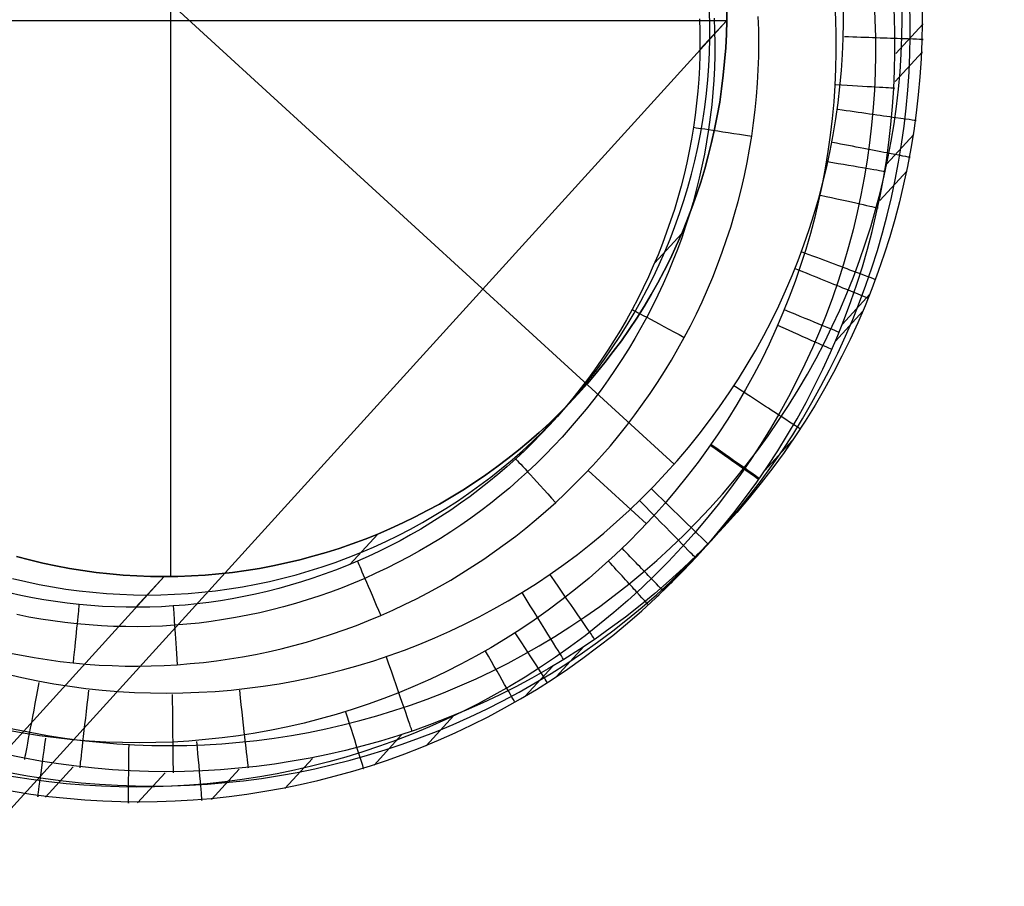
# Model space of a CAD drawing. Extents: x -274 to 274, y -220 to 276.
# Tile 162 of 164: x 213 to 225, y 206 to 216. Entities that reach past the tile are written whole.
import ezdxf

# ---------------------------------------------------------------- set-up
doc = ezdxf.new("R2010")
doc.units = 0
doc.layers.add('PREDEFINITO', color=7, linetype='CONTINUOUS')

msp = doc.modelspace()

# ---------------------------------------------------------------- linework, layer by layer
at = {"layer": 'PREDEFINITO'}
for p, q in [((221.13, 210.861), (198.277, 231.802)), ((214.758, 209.438, 1), (214.758, 223.533, 1)), ((221.797, 216.658, 1), (221.797, 216.486, 1)), ((221.797, 216.486, 1), (221.797, 216.658, 1)), ((221.797, 216.486, 1), (221.797, 216.658, 1)), ((221.452, 216.504, 4.167), (221.457, 216.351, 4.168)), ((221.583, 216.425, 3), (221.579, 216.597, 3)), ((221.638, 216.512, 4.75), (221.644, 216.355, 4.751)), ((222.202, 216.367, 5), (222.197, 216.536, 5)), ((193.912, 185.771, 263.128), (221.797, 216.486, 1)), ((207.718, 216.486, 1), (221.797, 216.486, 1)), ((221.458, 216.115, 4.172), (221.797, 216.486, 1)), ((221.583, 216.252, 3), (221.583, 216.425, 3)), ((221.797, 216.486, 1), (221.793, 216.312, 1)), ((221.793, 216.312, 1), (221.797, 216.486, 1)), ((221.793, 216.312, 1), (221.797, 216.486, 1)), ((222.204, 216.197, 5), (222.202, 216.367, 5)), ((223.941, 216.067, 4.329), (224.286, 216.443, 1.105)), ((221.457, 216.351, 4.168), (221.458, 216.198, 4.17)), ((221.579, 216.078, 3), (221.583, 216.252, 3)), ((221.644, 216.355, 4.751), (221.646, 216.198, 4.751)), ((221.793, 216.312, 1), (221.784, 216.138, 1)), ((221.784, 216.138, 1), (221.793, 216.312, 1)), ((221.784, 216.138, 1), (221.793, 216.312, 1)), ((221.458, 216.198, 4.17), (221.456, 216.045, 4.172)), ((221.646, 216.198, 4.751), (221.645, 216.041, 4.752)), ((221.784, 216.138, 1), (221.771, 215.965, 1)), ((221.771, 215.965, 1), (221.784, 216.138, 1)), ((221.771, 215.965, 1), (221.784, 216.138, 1)), ((222.202, 216.028, 5), (222.204, 216.197, 5)), ((221.456, 216.045, 4.172), (221.451, 215.892, 4.174)), ((221.57, 215.904, 3), (221.579, 216.078, 3)), ((221.645, 216.041, 4.752), (221.641, 215.884, 4.753)), ((222.197, 215.859, 5), (222.202, 216.028, 5)), ((223.93, 215.713, 4.325), (224.275, 216.089, 1.101)), ((221.451, 215.892, 4.174), (221.443, 215.739, 4.176)), ((221.557, 215.731, 3), (221.57, 215.904, 3)), ((221.641, 215.884, 4.753), (221.633, 215.727, 4.753)), ((221.771, 215.965, 1), (221.754, 215.792, 1)), ((221.754, 215.792, 1), (221.771, 215.965, 1)), ((221.754, 215.792, 1), (221.771, 215.965, 1)), ((221.754, 215.792, 1), (221.733, 215.62, 1)), ((221.733, 215.62, 1), (221.754, 215.792, 1)), ((221.733, 215.62, 1), (221.754, 215.792, 1)), ((222.187, 215.691, 5), (222.197, 215.859, 5)), ((221.443, 215.739, 4.176), (221.431, 215.587, 4.178)), ((221.54, 215.559, 3), (221.557, 215.731, 3)), ((221.633, 215.727, 4.753), (221.621, 215.57, 4.754)), ((221.733, 215.62, 1), (221.708, 215.448, 1)), ((221.708, 215.448, 1), (221.733, 215.62, 1)), ((221.708, 215.448, 1), (221.733, 215.62, 1)), ((222.175, 215.522, 5), (222.187, 215.691, 5)), ((221.431, 215.587, 4.178), (221.416, 215.435, 4.18)), ((221.519, 215.386, 3), (221.54, 215.559, 3)), ((221.621, 215.57, 4.754), (221.607, 215.414, 4.755)), ((222.158, 215.354, 5), (222.175, 215.522, 5)), ((221.416, 215.435, 4.18), (221.397, 215.283, 4.182)), ((221.494, 215.215, 3), (221.519, 215.386, 3)), ((221.607, 215.414, 4.755), (221.589, 215.258, 4.756)), ((221.708, 215.448, 1), (221.678, 215.278, 1)), ((221.678, 215.278, 1), (221.708, 215.448, 1)), ((221.678, 215.278, 1), (221.708, 215.448, 1)), ((221.397, 215.283, 4.182), (221.376, 215.131, 4.184)), ((221.589, 215.258, 4.756), (221.567, 215.102, 4.757)), ((221.678, 215.278, 1), (221.644, 215.108, 1)), ((221.644, 215.108, 1), (221.678, 215.278, 1)), ((221.644, 215.108, 1), (221.678, 215.278, 1)), ((222.138, 215.186, 5), (222.158, 215.354, 5)), ((221.376, 215.131, 4.184), (221.351, 214.981, 4.186)), ((221.464, 215.044, 3), (221.494, 215.215, 3)), ((222.114, 215.018, 5), (222.138, 215.186, 5)), ((221.43, 214.874, 3), (221.464, 215.044, 3)), ((221.567, 215.102, 4.757), (221.543, 214.947, 4.757)), ((221.644, 215.108, 1), (221.606, 214.939, 1)), ((221.606, 214.939, 1), (221.644, 215.108, 1)), ((221.606, 214.939, 1), (221.644, 215.108, 1)), ((222.087, 214.852, 5), (222.114, 215.018, 5)), ((223.821, 214.664, 4.315), (224.167, 215.041, 1.087)), ((221.351, 214.981, 4.186), (221.323, 214.83, 4.188)), ((221.392, 214.705, 3), (221.43, 214.874, 3)), ((221.543, 214.947, 4.757), (221.515, 214.792, 4.758)), ((221.606, 214.939, 1), (221.564, 214.77, 1)), ((221.564, 214.77, 1), (221.606, 214.939, 1)), ((221.564, 214.77, 1), (221.606, 214.939, 1)), ((221.323, 214.83, 4.188), (221.291, 214.681, 4.191)), ((221.515, 214.792, 4.758), (221.483, 214.639, 4.759)), ((221.564, 214.77, 1), (221.518, 214.603, 1)), ((221.518, 214.603, 1), (221.564, 214.77, 1)), ((221.518, 214.603, 1), (221.564, 214.77, 1)), ((222.056, 214.686, 5), (222.087, 214.852, 5)), ((221.291, 214.681, 4.191), (221.257, 214.532, 4.193)), ((221.35, 214.537, 3), (221.392, 214.705, 3)), ((221.483, 214.639, 4.759), (221.449, 214.485, 4.76)), ((222.021, 214.52, 5), (222.056, 214.686, 5)), ((221.257, 214.532, 4.193), (221.219, 214.384, 4.195)), ((221.304, 214.37, 3), (221.35, 214.537, 3)), ((221.518, 214.603, 1), (221.468, 214.437, 1)), ((221.468, 214.437, 1), (221.518, 214.603, 1)), ((221.468, 214.437, 1), (221.518, 214.603, 1)), ((221.983, 214.356, 5), (222.021, 214.52, 5)), ((223.736, 214.205, 4.31), (224.082, 214.581, 1.08)), ((221.219, 214.384, 4.195), (221.178, 214.236, 4.197)), ((221.254, 214.204, 3), (221.304, 214.37, 3)), ((221.449, 214.485, 4.76), (221.411, 214.333, 4.761)), ((221.468, 214.437, 1), (221.414, 214.273, 1)), ((221.414, 214.273, 1), (221.468, 214.437, 1)), ((221.414, 214.273, 1), (221.468, 214.437, 1)), ((221.414, 214.273, 1), (221.355, 214.109, 1)), ((221.355, 214.109, 1), (221.414, 214.273, 1)), ((221.355, 214.109, 1), (221.414, 214.273, 1)), ((221.411, 214.333, 4.761), (221.37, 214.181, 4.761)), ((221.942, 214.192, 5), (221.983, 214.356, 5)), ((221.178, 214.236, 4.197), (221.134, 214.09, 4.2)), ((221.2, 214.039, 3), (221.254, 214.204, 3)), ((221.37, 214.181, 4.761), (221.325, 214.03, 4.762)), ((221.897, 214.029, 5), (221.942, 214.192, 5)), ((221.134, 214.09, 4.2), (221.087, 213.944, 4.202)), ((221.141, 213.875, 3), (221.2, 214.039, 3)), ((221.325, 214.03, 4.762), (221.277, 213.88, 4.763)), ((221.355, 214.109, 1), (221.293, 213.947, 1)), ((221.293, 213.947, 1), (221.355, 214.109, 1)), ((221.293, 213.947, 1), (221.355, 214.109, 1)), ((221.848, 213.867, 5), (221.897, 214.029, 5)), ((221.087, 213.944, 4.202), (221.036, 213.8, 4.204)), ((221.079, 213.713, 3), (221.141, 213.875, 3)), ((221.293, 213.947, 1), (221.227, 213.786, 1)), ((221.227, 213.786, 1), (221.293, 213.947, 1)), ((221.227, 213.786, 1), (221.293, 213.947, 1)), ((221.277, 213.88, 4.763), (221.227, 213.732, 4.764)), ((220.883, 213.411, 4.211), (221.227, 213.786, 1)), ((221.036, 213.8, 4.204), (220.983, 213.657, 4.206)), ((221.227, 213.786, 1), (221.157, 213.627, 1)), ((221.157, 213.627, 1), (221.227, 213.786, 1)), ((221.157, 213.627, 1), (221.227, 213.786, 1)), ((221.796, 213.707, 5), (221.848, 213.867, 5)), ((220.983, 213.657, 4.206), (220.927, 213.514, 4.209)), ((221.013, 213.552, 3), (221.079, 213.713, 3)), ((221.157, 213.627, 1), (221.083, 213.469, 1)), ((221.083, 213.469, 1), (221.157, 213.627, 1)), ((221.083, 213.469, 1), (221.157, 213.627, 1)), ((221.227, 213.732, 4.764), (221.173, 213.584, 4.765)), ((221.741, 213.547, 5), (221.796, 213.707, 5)), ((220.927, 213.514, 4.209), (220.867, 213.374, 4.211)), ((220.943, 213.393, 3), (221.013, 213.552, 3)), ((221.173, 213.584, 4.765), (221.116, 213.437, 4.766)), ((221.682, 213.389, 5), (221.741, 213.547, 5)), ((220.867, 213.374, 4.211), (220.805, 213.234, 4.214)), ((220.869, 213.236, 3), (220.943, 213.393, 3)), ((221.083, 213.469, 1), (221.005, 213.314, 1)), ((221.005, 213.314, 1), (221.083, 213.469, 1)), ((221.005, 213.314, 1), (221.083, 213.469, 1)), ((221.116, 213.437, 4.766), (221.055, 213.292, 4.766)), ((221.62, 213.231, 5), (221.682, 213.389, 5)), ((221.005, 213.314, 1), (220.924, 213.161, 1)), ((220.924, 213.161, 1), (221.005, 213.314, 1)), ((220.924, 213.161, 1), (221.005, 213.314, 1)), ((221.055, 213.292, 4.766), (220.992, 213.148, 4.767)), ((220.805, 213.234, 4.214), (220.74, 213.096, 4.216)), ((220.791, 213.081, 3), (220.869, 213.236, 3)), ((220.924, 213.161, 1), (220.839, 213.01, 1)), ((220.839, 213.01, 1), (220.924, 213.161, 1)), ((220.839, 213.01, 1), (220.924, 213.161, 1)), ((220.992, 213.148, 4.767), (220.926, 213.005, 4.768)), ((221.554, 213.076, 5), (221.62, 213.231, 5)), ((220.74, 213.096, 4.216), (220.671, 212.959, 4.218)), ((220.71, 212.927, 3), (220.791, 213.081, 3)), ((220.839, 213.01, 1), (220.75, 212.861, 1)), ((220.75, 212.861, 1), (220.839, 213.01, 1)), ((220.75, 212.861, 1), (220.839, 213.01, 1)), ((220.926, 213.005, 4.768), (220.856, 212.864, 4.769)), ((221.486, 212.921, 5), (221.554, 213.076, 5)), ((223.264, 212.638, 4.292), (223.61, 213.015, 1.056)), ((220.671, 212.959, 4.218), (220.6, 212.823, 4.221)), ((220.625, 212.776, 3), (220.71, 212.927, 3)), ((221.414, 212.769, 5), (221.486, 212.921, 5)), ((220.6, 212.823, 4.221), (220.527, 212.691, 4.223)), ((220.536, 212.627, 3), (220.625, 212.776, 3)), ((220.75, 212.861, 1), (220.658, 212.714, 1)), ((220.658, 212.714, 1), (220.75, 212.861, 1)), ((220.658, 212.714, 1), (220.75, 212.861, 1)), ((220.856, 212.864, 4.769), (220.784, 212.724, 4.77)), ((221.338, 212.617, 5), (221.414, 212.769, 5)), ((223.175, 212.422, 4.289), (223.521, 212.799, 1.052)), ((220.444, 212.48, 3), (220.536, 212.627, 3)), ((220.527, 212.691, 4.223), (220.451, 212.561, 4.226)), ((220.658, 212.714, 1), (220.562, 212.57, 1)), ((220.562, 212.57, 1), (220.658, 212.714, 1)), ((220.562, 212.57, 1), (220.658, 212.714, 1)), ((220.784, 212.724, 4.77), (220.71, 212.588, 4.771)), ((220.451, 212.561, 4.226), (220.373, 212.432, 4.228)), ((220.562, 212.57, 1), (220.463, 212.427, 1)), ((220.463, 212.427, 1), (220.562, 212.57, 1)), ((220.463, 212.427, 1), (220.562, 212.57, 1)), ((220.71, 212.588, 4.771), (220.633, 212.454, 4.772)), ((221.26, 212.468, 5), (221.338, 212.617, 5)), ((220.373, 212.432, 4.228), (220.292, 212.305, 4.231)), ((220.348, 212.336, 3), (220.444, 212.48, 3)), ((220.463, 212.427, 1), (220.36, 212.288, 1)), ((220.36, 212.288, 1), (220.463, 212.427, 1)), ((220.36, 212.288, 1), (220.463, 212.427, 1)), ((220.633, 212.454, 4.772), (220.553, 212.321, 4.773)), ((221.179, 212.322, 5), (221.26, 212.468, 5)), ((220.292, 212.305, 4.231), (220.208, 212.18, 4.233)), ((220.249, 212.194, 3), (220.348, 212.336, 3)), ((220.36, 212.288, 1), (220.254, 212.15, 1)), ((220.254, 212.15, 1), (220.36, 212.288, 1)), ((220.254, 212.15, 1), (220.36, 212.288, 1)), ((220.553, 212.321, 4.773), (220.47, 212.189, 4.773)), ((221.096, 212.178, 5), (221.179, 212.322, 5)), ((220.208, 212.18, 4.233), (220.122, 212.057, 4.236)), ((220.145, 212.016, 1), (220.254, 212.15, 1)), ((220.254, 212.15, 1), (220.145, 212.016, 1)), ((220.145, 212.016, 1), (220.254, 212.15, 1)), ((220.146, 212.054, 3), (220.249, 212.194, 3)), ((220.47, 212.189, 4.773), (220.384, 212.06, 4.774)), ((221.009, 212.036, 5), (221.096, 212.178, 5)), ((220.122, 212.057, 4.236), (220.033, 211.935, 4.238)), ((220.145, 212.016, 1), (220.033, 211.884, 1)), ((220.033, 211.884, 1), (220.145, 212.016, 1)), ((220.033, 211.884, 1), (220.145, 212.016, 1)), ((220.04, 211.917, 3), (220.146, 212.054, 3)), ((220.384, 212.06, 4.774), (220.296, 211.932, 4.775)), ((220.92, 211.896, 5), (221.009, 212.036, 5)), ((220.033, 211.884, 1), (219.917, 211.754, 1)), ((219.917, 211.754, 1), (220.033, 211.884, 1)), ((219.917, 211.754, 1), (220.033, 211.884, 1)), ((219.931, 211.782, 3), (220.04, 211.917, 3)), ((220.033, 211.935, 4.238), (219.941, 211.815, 4.241)), ((220.296, 211.932, 4.775), (220.205, 211.806, 4.776)), ((220.827, 211.757, 5), (220.92, 211.896, 5)), ((219.917, 211.754, 1), (219.798, 211.628, 1)), ((219.798, 211.628, 1), (219.917, 211.754, 1)), ((219.798, 211.628, 1), (219.917, 211.754, 1)), ((219.819, 211.65, 3), (219.931, 211.782, 3)), ((219.941, 211.815, 4.241), (219.847, 211.697, 4.243)), ((220.205, 211.806, 4.776), (220.112, 211.682, 4.777)), ((220.732, 211.621, 5), (220.827, 211.757, 5)), ((219.798, 211.628, 1), (219.676, 211.504, 1)), ((219.676, 211.504, 1), (219.798, 211.628, 1)), ((219.676, 211.504, 1), (219.798, 211.628, 1)), ((219.703, 211.521, 3), (219.819, 211.65, 3)), ((219.847, 211.697, 4.243), (219.751, 211.581, 4.246)), ((220.112, 211.682, 4.777), (220.016, 211.56, 4.778)), ((219.327, 211.124, 4.256), (219.676, 211.504, 1)), ((219.676, 211.504, 1), (219.551, 211.383, 1)), ((219.551, 211.383, 1), (219.676, 211.504, 1)), ((219.551, 211.383, 1), (219.676, 211.504, 1)), ((219.584, 211.394, 3), (219.703, 211.521, 3)), ((219.751, 211.581, 4.246), (219.652, 211.467, 4.248)), ((220.016, 211.56, 4.778), (219.917, 211.44, 4.779)), ((220.634, 211.486, 5), (220.732, 211.621, 5)), ((219.551, 211.383, 1), (219.423, 211.265, 1)), ((219.423, 211.265, 1), (219.551, 211.383, 1)), ((219.423, 211.265, 1), (219.551, 211.383, 1)), ((219.462, 211.27, 3), (219.584, 211.394, 3)), ((219.652, 211.467, 4.248), (219.551, 211.356, 4.25)), ((219.917, 211.44, 4.779), (219.816, 211.322, 4.78)), ((220.533, 211.354, 5), (220.634, 211.486, 5)), ((219.423, 211.265, 1), (219.292, 211.151, 1)), ((219.292, 211.151, 1), (219.423, 211.265, 1)), ((219.292, 211.151, 1), (219.423, 211.265, 1)), ((219.337, 211.149, 3), (219.462, 211.27, 3)), ((219.551, 211.356, 4.25), (219.448, 211.246, 4.253)), ((219.816, 211.322, 4.78), (219.713, 211.206, 4.78)), ((220.429, 211.224, 5), (220.533, 211.354, 5)), ((219.292, 211.151, 1), (219.159, 211.04, 1)), ((219.159, 211.04, 1), (219.292, 211.151, 1)), ((219.159, 211.04, 1), (219.292, 211.151, 1)), ((219.209, 211.032, 3), (219.337, 211.149, 3)), ((219.342, 211.138, 4.255), (219.234, 211.033, 4.258)), ((219.448, 211.246, 4.253), (219.342, 211.138, 4.255)), ((219.713, 211.206, 4.78), (219.607, 211.093, 4.781)), ((220.323, 211.096, 5), (220.429, 211.224, 5)), ((222.28, 210.782, 4.267), (222.627, 211.161, 1.023)), ((222.28, 210.783, 4.267), (222.627, 211.161, 1.023)), ((219.159, 211.04, 1), (219.023, 210.932, 1)), ((219.023, 210.932, 1), (219.159, 211.04, 1)), ((219.023, 210.932, 1), (219.159, 211.04, 1)), ((219.078, 210.917, 3), (219.209, 211.032, 3)), ((219.234, 211.033, 4.258), (219.124, 210.93, 4.26)), ((219.607, 211.093, 4.781), (219.499, 210.981, 4.782)), ((220.214, 210.97, 5), (220.323, 211.096, 5)), ((219.023, 210.932, 1), (218.885, 210.827, 1)), ((218.885, 210.827, 1), (219.023, 210.932, 1)), ((218.885, 210.827, 1), (219.023, 210.932, 1)), ((218.945, 210.806, 3), (219.078, 210.917, 3)), ((219.124, 210.93, 4.26), (219.013, 210.83, 4.263)), ((219.499, 210.981, 4.782), (219.388, 210.872, 4.783)), ((220.102, 210.847, 5), (220.214, 210.97, 5)), ((218.885, 210.827, 1), (218.744, 210.726, 1)), ((218.744, 210.726, 1), (218.885, 210.827, 1)), ((218.744, 210.726, 1), (218.885, 210.827, 1)), ((218.809, 210.698, 3), (218.945, 210.806, 3)), ((219.013, 210.83, 4.263), (218.899, 210.732, 4.265)), ((219.275, 210.766, 4.784), (219.16, 210.662, 4.785)), ((219.388, 210.872, 4.783), (219.275, 210.766, 4.784)), ((219.988, 210.726, 5), (220.102, 210.847, 5)), ((220.043, 210.783, 5), (220.78, 210.108, 5)), ((218.601, 210.629, 1), (218.455, 210.534, 1)), ((218.455, 210.534, 1), (218.601, 210.629, 1)), ((218.455, 210.534, 1), (218.601, 210.629, 1)), ((218.744, 210.726, 1), (218.601, 210.629, 1)), ((218.601, 210.629, 1), (218.744, 210.726, 1)), ((218.601, 210.629, 1), (218.744, 210.726, 1)), ((218.783, 210.637, 4.268), (218.665, 210.544, 4.27)), ((218.671, 210.594, 3), (218.809, 210.698, 3)), ((218.899, 210.732, 4.265), (218.783, 210.637, 4.268)), ((219.16, 210.662, 4.785), (219.044, 210.56, 4.786)), ((219.871, 210.607, 5), (219.988, 210.726, 5)), ((218.455, 210.534, 1), (218.307, 210.444, 1)), ((218.307, 210.444, 1), (218.455, 210.534, 1)), ((218.307, 210.444, 1), (218.455, 210.534, 1)), ((218.53, 210.493, 3), (218.671, 210.594, 3)), ((218.665, 210.544, 4.27), (218.546, 210.454, 4.273)), ((219.044, 210.56, 4.786), (218.925, 210.461, 4.787)), ((219.752, 210.491, 5), (219.871, 210.607, 5)), ((218.307, 210.444, 1), (218.158, 210.357, 1)), ((218.158, 210.357, 1), (218.307, 210.444, 1)), ((218.158, 210.357, 1), (218.307, 210.444, 1)), ((218.241, 210.301, 3), (218.387, 210.395, 3)), ((218.387, 210.395, 3), (218.53, 210.493, 3)), ((218.546, 210.454, 4.273), (218.424, 210.366, 4.275)), ((218.925, 210.461, 4.787), (218.804, 210.365, 4.787)), ((219.631, 210.377, 5), (219.752, 210.491, 5)), ((218.005, 210.273, 1), (217.851, 210.194, 1)), ((217.851, 210.194, 1), (218.005, 210.273, 1)), ((217.851, 210.194, 1), (218.005, 210.273, 1)), ((218.158, 210.357, 1), (218.005, 210.273, 1)), ((218.005, 210.273, 1), (218.158, 210.357, 1)), ((218.005, 210.273, 1), (218.158, 210.357, 1)), ((218.093, 210.21, 3), (218.241, 210.301, 3)), ((218.301, 210.28, 4.278), (218.176, 210.197, 4.28)), ((218.424, 210.366, 4.275), (218.301, 210.28, 4.278)), ((218.681, 210.271, 4.788), (218.556, 210.179, 4.789)), ((218.804, 210.365, 4.787), (218.681, 210.271, 4.788)), ((219.382, 210.159, 5), (219.507, 210.267, 5)), ((219.507, 210.267, 5), (219.631, 210.377, 5)), ((217.851, 210.194, 1), (217.695, 210.118, 1)), ((217.695, 210.118, 1), (217.851, 210.194, 1)), ((217.695, 210.118, 1), (217.851, 210.194, 1)), ((217.944, 210.123, 3), (218.093, 210.21, 3)), ((218.176, 210.197, 4.28), (218.049, 210.117, 4.282)), ((218.556, 210.179, 4.789), (218.429, 210.091, 4.79)), ((219.254, 210.053, 5), (219.382, 210.159, 5)), ((217.537, 210.045, 1), (217.377, 209.977, 1)), ((217.377, 209.977, 1), (217.537, 210.045, 1)), ((217.377, 209.977, 1), (217.537, 210.045, 1)), ((217.695, 210.118, 1), (217.537, 210.045, 1)), ((217.537, 210.045, 1), (217.695, 210.118, 1)), ((217.537, 210.045, 1), (217.695, 210.118, 1)), ((217.637, 209.96, 3), (217.791, 210.04, 3)), ((217.791, 210.04, 3), (217.944, 210.123, 3)), ((217.921, 210.039, 4.285), (217.791, 209.965, 4.287)), ((218.049, 210.117, 4.282), (217.921, 210.039, 4.285)), ((218.301, 210.004, 4.791), (218.17, 209.921, 4.792)), ((218.429, 210.091, 4.79), (218.301, 210.004, 4.791)), ((219.124, 209.951, 5), (219.254, 210.053, 5)), ((217.024, 209.592, 4.3), (217.377, 209.977, 1)), ((217.216, 209.912, 1), (217.053, 209.852, 1)), ((217.053, 209.852, 1), (217.216, 209.912, 1)), ((217.053, 209.852, 1), (217.216, 209.912, 1)), ((217.377, 209.977, 1), (217.216, 209.912, 1)), ((217.216, 209.912, 1), (217.377, 209.977, 1)), ((217.216, 209.912, 1), (217.377, 209.977, 1)), ((217.323, 209.812, 3), (217.481, 209.884, 3)), ((217.481, 209.884, 3), (217.637, 209.96, 3)), ((217.66, 209.892, 4.289), (217.527, 209.823, 4.292)), ((217.791, 209.965, 4.287), (217.66, 209.892, 4.289)), ((218.17, 209.921, 4.792), (218.038, 209.84, 4.792)), ((218.992, 209.851, 5), (219.124, 209.951, 5)), ((216.888, 209.795, 1), (216.723, 209.743, 1)), ((216.723, 209.743, 1), (216.888, 209.795, 1)), ((216.723, 209.743, 1), (216.888, 209.795, 1)), ((217.053, 209.852, 1), (216.888, 209.795, 1)), ((216.888, 209.795, 1), (217.053, 209.852, 1)), ((216.888, 209.795, 1), (217.053, 209.852, 1)), ((217.163, 209.743, 3), (217.323, 209.812, 3)), ((217.392, 209.756, 4.294), (217.257, 209.693, 4.296)), ((217.527, 209.823, 4.292), (217.392, 209.756, 4.294)), ((217.905, 209.762, 4.793), (217.769, 209.687, 4.794)), ((218.038, 209.84, 4.792), (217.905, 209.762, 4.793)), ((218.857, 209.754, 5), (218.992, 209.851, 5)), ((212.966, 209.648, 1), (212.8, 209.692, 1)), ((212.8, 209.692, 1), (212.967, 209.648, 1)), ((212.8, 209.692, 1), (212.966, 209.648, 1)), ((213.134, 209.608, 1), (212.966, 209.648, 1)), ((212.966, 209.648, 1), (213.134, 209.608, 1)), ((212.967, 209.648, 1), (213.134, 209.608, 1)), ((216.389, 209.65, 1), (216.22, 209.61, 1)), ((216.22, 209.61, 1), (216.389, 209.65, 1)), ((216.22, 209.61, 1), (216.389, 209.65, 1)), ((216.556, 209.695, 1), (216.389, 209.65, 1)), ((216.389, 209.65, 1), (216.556, 209.695, 1)), ((216.389, 209.65, 1), (216.556, 209.695, 1)), ((216.723, 209.743, 1), (216.556, 209.695, 1)), ((216.556, 209.695, 1), (216.723, 209.743, 1)), ((216.556, 209.695, 1), (216.723, 209.743, 1)), ((216.839, 209.618, 3), (217.002, 209.679, 3)), ((217.12, 209.632, 4.299), (216.981, 209.573, 4.301)), ((217.002, 209.679, 3), (217.163, 209.743, 3)), ((217.257, 209.693, 4.296), (217.12, 209.632, 4.299)), ((217.769, 209.687, 4.794), (217.632, 209.615, 4.795)), ((218.583, 209.568, 5), (218.721, 209.66, 5)), ((218.721, 209.66, 5), (218.857, 209.754, 5)), ((221.088, 209.349, 4.244), (221.435, 209.728, 0.992)), ((213.302, 209.573, 1), (213.134, 209.608, 1)), ((213.134, 209.608, 1), (213.302, 209.573, 1)), ((213.134, 209.608, 1), (213.302, 209.573, 1)), ((213.471, 209.541, 1), (213.302, 209.573, 1)), ((213.302, 209.573, 1), (213.471, 209.541, 1)), ((213.302, 209.573, 1), (213.471, 209.541, 1)), ((213.641, 209.514, 1), (213.471, 209.541, 1)), ((213.471, 209.541, 1), (213.641, 209.514, 1)), ((213.471, 209.541, 1), (213.641, 209.514, 1)), ((213.811, 209.491, 1), (213.641, 209.514, 1)), ((213.641, 209.514, 1), (213.811, 209.491, 1)), ((213.641, 209.514, 1), (213.811, 209.491, 1)), ((215.709, 209.515, 1), (215.537, 209.491, 1)), ((215.537, 209.491, 1), (215.709, 209.515, 1)), ((215.537, 209.491, 1), (215.709, 209.515, 1)), ((215.88, 209.542, 1), (215.709, 209.515, 1)), ((215.709, 209.515, 1), (215.88, 209.542, 1)), ((215.709, 209.515, 1), (215.88, 209.542, 1)), ((216.05, 209.574, 1), (215.88, 209.542, 1)), ((215.88, 209.542, 1), (216.05, 209.574, 1)), ((215.88, 209.542, 1), (216.05, 209.574, 1)), ((216.22, 209.61, 1), (216.05, 209.574, 1)), ((216.05, 209.574, 1), (216.22, 209.61, 1)), ((216.05, 209.574, 1), (216.22, 209.61, 1)), ((216.342, 209.461, 3), (216.509, 209.509, 3)), ((216.509, 209.509, 3), (216.674, 209.562, 3)), ((216.674, 209.562, 3), (216.839, 209.618, 3)), ((216.84, 209.518, 4.303), (216.699, 209.466, 4.305)), ((216.981, 209.573, 4.301), (216.84, 209.518, 4.303)), ((217.494, 209.545, 4.796), (217.354, 209.479, 4.796)), ((217.632, 209.615, 4.795), (217.494, 209.545, 4.796)), ((218.443, 209.48, 5), (218.583, 209.568, 5)), ((220.919, 209.185, 4.241), (221.266, 209.565, 0.988)), ((186.945, 178.896, 261.644), (214.671, 209.438, 1)), ((212.753, 209.415, 3), (212.92, 209.375, 3)), ((213.982, 209.472, 1), (213.811, 209.491, 1)), ((213.811, 209.491, 1), (213.982, 209.472, 1)), ((213.811, 209.491, 1), (213.982, 209.472, 1)), ((214.154, 209.457, 1), (213.982, 209.472, 1)), ((213.982, 209.472, 1), (214.154, 209.457, 1)), ((213.982, 209.472, 1), (214.154, 209.457, 1)), ((214.326, 209.446, 1), (214.154, 209.457, 1)), ((214.154, 209.457, 1), (214.326, 209.446, 1)), ((214.154, 209.457, 1), (214.326, 209.446, 1)), ((214.314, 209.048, 4.337), (214.671, 209.438, 1)), ((214.498, 209.44, 1), (214.326, 209.446, 1)), ((214.326, 209.446, 1), (214.498, 209.44, 1)), ((214.326, 209.446, 1), (214.498, 209.44, 1)), ((214.671, 209.438, 1), (214.498, 209.44, 1)), ((214.498, 209.44, 1), (214.671, 209.438, 1)), ((214.498, 209.44, 1), (214.671, 209.438, 1)), ((214.845, 209.44, 1), (214.671, 209.438, 1)), ((214.671, 209.438, 1), (214.845, 209.44, 1)), ((214.671, 209.438, 1), (214.845, 209.44, 1)), ((215.019, 209.447, 1), (214.845, 209.44, 1)), ((214.845, 209.44, 1), (215.019, 209.447, 1)), ((214.845, 209.44, 1), (215.019, 209.447, 1)), ((215.192, 209.457, 1), (215.019, 209.447, 1)), ((215.019, 209.447, 1), (215.192, 209.457, 1)), ((215.019, 209.447, 1), (215.192, 209.457, 1)), ((215.365, 209.472, 1), (215.192, 209.457, 1)), ((215.192, 209.457, 1), (215.365, 209.472, 1)), ((215.192, 209.457, 1), (215.365, 209.472, 1)), ((215.537, 209.491, 1), (215.365, 209.472, 1)), ((215.365, 209.472, 1), (215.537, 209.491, 1)), ((215.365, 209.472, 1), (215.537, 209.491, 1)), ((216.006, 209.377, 3), (216.175, 209.417, 3)), ((216.175, 209.417, 3), (216.342, 209.461, 3)), ((216.556, 209.416, 4.307), (216.413, 209.37, 4.31)), ((216.699, 209.466, 4.305), (216.556, 209.416, 4.307)), ((217.213, 209.415, 4.797), (217.069, 209.355, 4.798)), ((217.354, 209.479, 4.796), (217.213, 209.415, 4.797)), ((218.158, 209.311, 5), (218.301, 209.394, 5)), ((218.301, 209.394, 5), (218.443, 209.48, 5)), ((212.92, 209.375, 3), (213.088, 209.339, 3)), ((213.088, 209.339, 3), (213.257, 209.308, 3)), ((213.257, 209.308, 3), (213.427, 209.28, 3)), ((213.427, 209.28, 3), (213.597, 209.257, 3)), ((213.597, 209.257, 3), (213.768, 209.238, 3)), ((215.151, 209.239, 3), (215.323, 209.258, 3)), ((215.323, 209.258, 3), (215.495, 209.281, 3)), ((215.495, 209.281, 3), (215.666, 209.309, 3)), ((215.666, 209.309, 3), (215.836, 209.341, 3)), ((215.836, 209.341, 3), (216.006, 209.377, 3)), ((216.123, 209.287, 4.314), (215.977, 209.249, 4.316)), ((216.269, 209.327, 4.312), (216.123, 209.287, 4.314)), ((216.413, 209.37, 4.31), (216.269, 209.327, 4.312)), ((216.925, 209.297, 4.799), (216.779, 209.242, 4.8)), ((217.069, 209.355, 4.798), (216.925, 209.297, 4.799)), ((218.012, 209.232, 5), (218.158, 209.311, 5)), ((212.856, 209.199, 4.351), (212.711, 209.232, 4.353)), ((213.003, 209.17, 4.35), (212.856, 209.199, 4.351)), ((213.15, 209.144, 4.349), (213.003, 209.17, 4.35)), ((213.297, 209.121, 4.347), (213.15, 209.144, 4.349)), ((213.768, 209.238, 3), (213.94, 209.223, 3)), ((213.94, 209.223, 3), (214.112, 209.213, 3)), ((214.112, 209.213, 3), (214.284, 209.207, 3)), ((214.284, 209.207, 3), (214.457, 209.204, 3)), ((214.457, 209.204, 3), (214.631, 209.207, 3)), ((214.631, 209.207, 3), (214.805, 209.213, 3)), ((214.805, 209.213, 3), (214.978, 209.224, 3)), ((214.978, 209.224, 3), (215.151, 209.239, 3)), ((215.386, 209.132, 4.324), (215.237, 209.11, 4.326)), ((215.535, 209.156, 4.322), (215.386, 209.132, 4.324)), ((215.683, 209.184, 4.32), (215.535, 209.156, 4.322)), ((215.83, 209.215, 4.318), (215.683, 209.184, 4.32)), ((215.977, 209.249, 4.316), (215.83, 209.215, 4.318)), ((216.484, 209.142, 4.801), (216.335, 209.097, 4.802)), ((216.632, 209.191, 4.8), (216.484, 209.142, 4.801)), ((216.779, 209.242, 4.8), (216.632, 209.191, 4.8)), ((217.717, 209.082, 5), (217.866, 209.155, 5)), ((217.866, 209.155, 5), (218.012, 209.232, 5)), ((213.445, 209.101, 4.346), (213.297, 209.121, 4.347)), ((213.594, 209.084, 4.345), (213.445, 209.101, 4.346)), ((213.743, 209.071, 4.343), (213.594, 209.084, 4.345)), ((213.892, 209.06, 4.342), (213.743, 209.071, 4.343)), ((214.041, 209.053, 4.34), (213.892, 209.06, 4.342)), ((214.19, 209.049, 4.338), (214.041, 209.053, 4.34)), ((214.339, 209.048, 4.337), (214.19, 209.049, 4.338)), ((214.489, 209.051, 4.335), (214.339, 209.048, 4.337)), ((214.638, 209.056, 4.333), (214.489, 209.051, 4.335)), ((214.787, 209.065, 4.332), (214.638, 209.056, 4.333)), ((214.938, 209.077, 4.33), (214.787, 209.065, 4.332)), ((215.087, 209.092, 4.328), (214.938, 209.077, 4.33)), ((215.237, 209.11, 4.326), (215.087, 209.092, 4.328)), ((216.034, 209.015, 4.803), (215.882, 208.98, 4.804)), ((216.185, 209.054, 4.802), (216.034, 209.015, 4.803)), ((216.335, 209.097, 4.802), (216.185, 209.054, 4.802)), ((217.416, 208.944, 5), (217.567, 209.012, 5)), ((217.567, 209.012, 5), (217.717, 209.082, 5)), ((212.956, 208.925, 4.815), (212.804, 208.955, 4.815)), ((213.108, 208.898, 4.814), (212.956, 208.925, 4.815)), ((213.261, 208.875, 4.814), (213.108, 208.898, 4.814)), ((215.423, 208.892, 4.806), (215.269, 208.869, 4.807)), ((215.577, 208.918, 4.805), (215.423, 208.892, 4.806)), ((215.73, 208.947, 4.805), (215.577, 208.918, 4.805)), ((215.882, 208.98, 4.804), (215.73, 208.947, 4.805)), ((217.262, 208.88, 5), (217.416, 208.944, 5)), ((213.415, 208.854, 4.813), (213.261, 208.875, 4.814)), ((213.568, 208.837, 4.813), (213.415, 208.854, 4.813)), ((213.722, 208.824, 4.812), (213.568, 208.837, 4.813)), ((213.877, 208.813, 4.812), (213.722, 208.824, 4.812)), ((214.031, 208.806, 4.811), (213.877, 208.813, 4.812)), ((214.186, 208.803, 4.811), (214.031, 208.806, 4.811)), ((214.34, 208.802, 4.81), (214.186, 208.803, 4.811)), ((214.495, 208.805, 4.81), (214.34, 208.802, 4.81)), ((214.649, 208.811, 4.809), (214.495, 208.805, 4.81)), ((214.804, 208.82, 4.808), (214.649, 208.811, 4.809)), ((214.959, 208.833, 4.808), (214.804, 208.82, 4.808)), ((215.114, 208.849, 4.807), (214.959, 208.833, 4.808)), ((215.269, 208.869, 4.807), (215.114, 208.849, 4.807)), ((216.793, 208.707, 5), (216.951, 208.761, 5)), ((216.951, 208.761, 5), (217.107, 208.819, 5)), ((217.107, 208.819, 5), (217.262, 208.88, 5)), ((216.475, 208.608, 5), (216.635, 208.656, 5)), ((216.635, 208.656, 5), (216.793, 208.707, 5)), ((215.991, 208.486, 5), (216.153, 208.523, 5)), ((216.153, 208.523, 5), (216.314, 208.564, 5)), ((216.314, 208.564, 5), (216.475, 208.608, 5)), ((219.64, 208.171, 4.222), (219.989, 208.551, 0.962)), ((212.702, 208.472, 5), (212.864, 208.44, 5)), ((212.864, 208.44, 5), (213.026, 208.411, 5)), ((213.026, 208.411, 5), (213.19, 208.385, 5)), ((213.19, 208.385, 5), (213.353, 208.363, 5)), ((215.335, 208.37, 5), (215.499, 208.394, 5)), ((215.499, 208.394, 5), (215.664, 208.421, 5)), ((215.664, 208.421, 5), (215.828, 208.452, 5)), ((215.828, 208.452, 5), (215.991, 208.486, 5)), ((213.353, 208.363, 5), (213.518, 208.344, 5)), ((213.518, 208.344, 5), (213.682, 208.329, 5)), ((213.682, 208.329, 5), (213.847, 208.317, 5)), ((213.847, 208.317, 5), (214.012, 208.309, 5)), ((214.012, 208.309, 5), (214.177, 208.304, 5)), ((214.177, 208.304, 5), (214.342, 208.303, 5)), ((214.342, 208.303, 5), (214.507, 208.306, 5)), ((214.507, 208.306, 5), (214.672, 208.311, 5)), ((214.672, 208.311, 5), (214.837, 208.321, 5)), ((214.837, 208.321, 5), (215.003, 208.334, 5)), ((215.003, 208.334, 5), (215.169, 208.35, 5)), ((215.169, 208.35, 5), (215.335, 208.37, 5)), ((219.244, 207.921, 4.216), (219.593, 208.302, 0.955)), ((217.991, 207.293, 4.2), (218.34, 207.675, 0.933)), ((217.331, 207.049, 4.192), (217.68, 207.43, 0.923)), ((213.167, 206.641, 4.154), (213.518, 207.025, 0.872)), ((216.2, 206.751, 4.18), (216.549, 207.133, 0.907)), ((214.333, 206.569, 4.163), (214.683, 206.951, 0.884)), ((215.272, 206.614, 4.171), (215.622, 206.997, 0.895))]:
    msp.add_line(p, q, dxfattribs=at)
at = {"layer": 'PREDEFINITO', "extrusion": (0.011051, 0.012059, -0.999866)}
msp.add_arc((-214.708, 216.496, 3.984), 9.564, 132.891, 312.1246, dxfattribs=at)
at = {"layer": 'PREDEFINITO'}
for centre, radius, start, end in [((214.533, 216.37, 2.5), 9.588, 228.0215, 46.9736), ((214.702, 216.536), 8.575, 227.9975, 46.9937)]:
    msp.add_arc(centre, radius, start, end, dxfattribs=at)
at = {"layer": 'PREDEFINITO', "extrusion": (-0.003891, -0.004543, 0.999982)}
msp.add_arc((214.741, 216.571, -1.524), 9.28, 227.9456, 47.0453, dxfattribs=at)
at = {"layer": 'PREDEFINITO', "extrusion": (-0.008284, -0.009039, 0.999925)}
msp.add_arc((214.386, 216.167, 0.52), 9.57, 227.9141, 47.0803, dxfattribs=at)
at = {"layer": 'PREDEFINITO', "extrusion": (0.00312, 0.003173, -0.99999)}
msp.add_arc((-214.339, 216.139, -3.424), 9.357, 132.9699, 312.0321, dxfattribs=at)
at = {"layer": 'PREDEFINITO', "extrusion": (-6.32345e-16, -2.39329e-16, -1)}
msp.add_arc((-214.352, 216.159, -5), 8.828, 133.0085, 311.9929, dxfattribs=at)
at = {"layer": 'PREDEFINITO', "extrusion": (0.033131, 0.999451, 1.21225e-06)}
msp.add_arc((-215.999, 1, 223.556), 1, 174.1146, 270, dxfattribs=at)
at = {"layer": 'PREDEFINITO', "extrusion": (-0.058562, -0.998284, 7.06144e-06)}
msp.add_arc((210.167, 4.252, -228.368), 0.75, 5.7098, 89.9997, dxfattribs=at)
at = {"layer": 'PREDEFINITO', "extrusion": (0.140661, 0.990058, -9.64799e-07)}
msp.add_arc((-190.695, 1, 244.611), 1, 174.8854, 270, dxfattribs=at)
at = {"layer": 'PREDEFINITO', "extrusion": (0.151308, 0.988487, -0.000135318)}
msp.add_arc((-187.023, 4.283, 246.15), 0.75, 354.9619, 90.0031, dxfattribs=at)
at = {"layer": 'PREDEFINITO', "extrusion": (0.189316, 0.981916, 6.81466e-06)}
msp.add_arc((-178.411, 0.998, 253.295), 1, 175.2575, 269.9999, dxfattribs=at)
at = {"layer": 'PREDEFINITO', "extrusion": (-0.168983, -0.985619, -7.69128e-06)}
msp.add_arc((183.581, 4.248, -249.301), 0.75, 4.8996, 90.0002, dxfattribs=at)
at = {"layer": 'PREDEFINITO', "extrusion": (-0.217243, -0.976118, -3.93813e-06)}
msp.add_arc((171.111, 4.249, -257.592), 0.75, 4.5218, 90, dxfattribs=at)
at = {"layer": 'PREDEFINITO', "extrusion": (0.35047, 0.936574, -7.83315e-07)}
msp.add_arc((-133.775, 1, 278.072), 1, 176.6071, 270, dxfattribs=at)
at = {"layer": 'PREDEFINITO', "extrusion": (0.375123, 0.926975, 6.09213e-06)}
msp.add_arc((-126.376, 0.998, 281.286), 1, 176.8302, 270, dxfattribs=at)
at = {"layer": 'PREDEFINITO', "extrusion": (0.474455, 0.88028, -0.00015358)}
msp.add_arc((-93.964, 4.295, 292.008), 0.75, 357.7782, 90.0002, dxfattribs=at)
at = {"layer": 'PREDEFINITO', "extrusion": (-0.380764, -0.924672, -4.16716e-06)}
msp.add_arc((124.733, 4.249, -281.517), 0.75, 3.1178, 90, dxfattribs=at)
at = {"layer": 'PREDEFINITO', "extrusion": (-0.403292, -0.915071, -1.02688e-06)}
msp.add_arc((117.805, 4.25, -284.27), 0.75, 2.9094, 90, dxfattribs=at)
at = {"layer": 'PREDEFINITO', "extrusion": (0.54685, 0.837231, 3.2812e-06)}
msp.add_arc((-69.919, 0.999, 298.712), 1, 178.5262, 270, dxfattribs=at)
at = {"layer": 'PREDEFINITO', "extrusion": (-0.574135, -0.818761, -3.40953e-06)}
msp.add_arc((60.228, 4.249, -300.06), 0.75, 1.178, 89.9999, dxfattribs=at)
at = {"layer": 'PREDEFINITO', "extrusion": (-0.572813, -0.819686, -3.50409e-06)}
msp.add_arc((60.712, 4.249, -299.977), 0.75, 1.1924, 89.9999, dxfattribs=at)
at = {"layer": 'PREDEFINITO', "extrusion": (0.737735, 0.675091, -0.000116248)}
msp.add_arc((6.932, 4.285, 304.052), 0.75, 0.7973, 89.9996, dxfattribs=at)
at = {"layer": 'PREDEFINITO', "extrusion": (0.697887, 0.716208, 8.36721e-06)}
msp.add_arc((-11.229, 0.997, 304.921), 1, 180.2786, 270.0001, dxfattribs=at)
at = {"layer": 'PREDEFINITO', "extrusion": (0.715172, 0.698948, 5.07495e-06)}
msp.add_arc((-3.78, 0.998, 304.893), 1, 180.5, 270, dxfattribs=at)
at = {"layer": 'PREDEFINITO', "extrusion": (-0.72033, -0.693632, -1.01623e-05)}
msp.add_arc((1.804, 4.247, -304.334), 0.75, 359.4329, 89.9997, dxfattribs=at)
at = {"layer": 'PREDEFINITO', "extrusion": (0.918473, 0.395484, -0.000133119)}
msp.add_arc((105.925, 4.288, 282.324), 0.75, 3.7169, 89.9985, dxfattribs=at)
at = {"layer": 'PREDEFINITO', "extrusion": (-0.738604, -0.67414, -9.49622e-06)}
msp.add_arc((-6.324, 4.247, -304.036), 0.75, 359.1915, 89.9999, dxfattribs=at)
at = {"layer": 'PREDEFINITO', "extrusion": (0.823256, 0.56767, 9.95372e-07)}
msp.add_arc((47.808, 1, 299.66), 1, 182.0267, 270, dxfattribs=at)
at = {"layer": 'PREDEFINITO', "extrusion": (0.850014, 0.52676, 1.26993e-05)}
msp.add_arc((62.384, 0.996, 296.544), 1, 182.4566, 270.0001, dxfattribs=at)
at = {"layer": 'PREDEFINITO', "extrusion": (0.994742, -0.102411, 6.90506e-05)}
msp.add_arc((229.115, 4.237, 191.059), 0.75, 7.2432, 90.001, dxfattribs=at)
at = {"layer": 'PREDEFINITO', "extrusion": (0.997747, 0.067091, -0.000107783)}
msp.add_arc((193.438, 4.275, 228.329), 0.75, 6.2428, 89.9973, dxfattribs=at)
at = {"layer": 'PREDEFINITO', "extrusion": (-0.840575, -0.541695, 7.40418e-06)}
msp.add_arc((-56.754, 4.252, -297.252), 0.75, 357.6978, 89.9998, dxfattribs=at)
at = {"layer": 'PREDEFINITO', "extrusion": (0.944831, 0.327558, 1.67713e-05)}
msp.add_arc((125.68, 0.995, 273.758), 1, 184.3048, 270.0004, dxfattribs=at)
at = {"layer": 'PREDEFINITO', "extrusion": (-0.866625, -0.498961, -2.17283e-05)}
msp.add_arc((-71.543, 4.244, -293.597), 0.75, 357.2634, 89.9999, dxfattribs=at)
at = {"layer": 'PREDEFINITO', "extrusion": (0.982331, -0.18715, 2.88734e-07)}
msp.add_arc((244.298, 1, 170.381), 1, 187.6729, 269.9999, dxfattribs=at)
at = {"layer": 'PREDEFINITO', "extrusion": (0.993567, -0.113248, 3.12329e-06)}
msp.add_arc((230.865, 0.999, 188.788), 1, 187.3028, 270.0001, dxfattribs=at)
at = {"layer": 'PREDEFINITO', "extrusion": (0.999939, 0.011086, 3.12053e-06)}
msp.add_arc((205.551, 0.999, 217.07), 1, 186.5921, 270, dxfattribs=at)
at = {"layer": 'PREDEFINITO', "extrusion": (0.993851, 0.110725, 1.5359e-05)}
msp.add_arc((182.843, 0.996, 237.333), 1, 185.9493, 270.0004, dxfattribs=at)
at = {"layer": 'PREDEFINITO', "extrusion": (-0.954016, -0.299756, -1.26615e-05)}
msp.add_arc((-133.128, 4.247, -269.262), 0.75, 355.4645, 89.9996, dxfattribs=at)
at = {"layer": 'PREDEFINITO', "extrusion": (-0.991187, 0.13247, -7.63062e-06)}
msp.add_arc((-233.802, 4.249, -183.82), 0.75, 352.5975, 89.9999, dxfattribs=at)
at = {"layer": 'PREDEFINITO', "extrusion": (-0.999927, 0.012048, 1.4927e-05)}
msp.add_arc((-209.88, 4.253, -211.714), 0.75, 353.2669, 90, dxfattribs=at)
at = {"layer": 'PREDEFINITO', "extrusion": (-0.996304, -0.085899, -2.05336e-05)}
msp.add_arc((-188.104, 4.245, -232.103), 0.75, 353.8848, 89.9999, dxfattribs=at)

doc.saveas('drawing.dxf')
